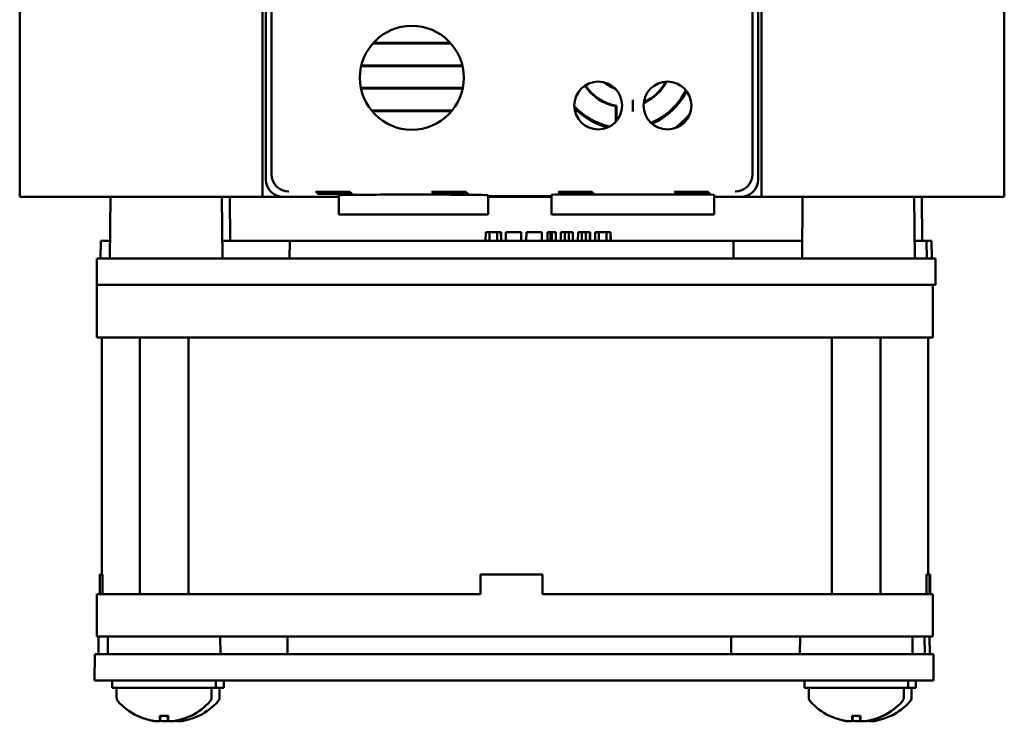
# Model space of a CAD drawing. Header units: inches. Extents: x 1.3 to 23.8, y 0.4 to 18.6.
# Tile 6 of 24: x 9.2 to 12, y 6.8 to 8.8. Entities that reach past the tile are written whole.
import ezdxf

# ---------------------------------------------------------------- set-up
doc = ezdxf.new("R2010")
doc.units = ezdxf.units.IN
doc.header["$LTSCALE"] = 0.8
doc.header["$MEASUREMENT"] = 0
doc.layers.add('Visible (ANSI)', color=7, linetype='Continuous', lineweight=50)

msp = doc.modelspace()

# ---------------------------------------------------------------- linework, layer by layer
at = {"layer": 'Visible (ANSI)'}
for p, q in [((9.1574, 11.8372), (9.1574, 8.3372)), ((11.9574, 8.3372), (11.9574, 11.8372)), ((9.8732, 8.403), (9.8732, 11.7714)), ((11.2416, 11.7714), (11.2416, 8.403)), ((9.8479, 8.3372), (9.8479, 9.2372)), ((11.2669, 9.2372), (11.2669, 8.3372)), ((9.8574, 9.2072), (9.8574, 8.3872)), ((11.2574, 8.3872), (11.2574, 9.2072)), ((10.3832, 8.774), (10.1616, 8.774)), ((10.3818, 8.7756), (10.163, 8.7756)), ((10.1283, 8.7093), (10.4165, 8.7093)), ((10.1287, 8.7108), (10.4161, 8.7108)), ((10.4174, 8.6474), (10.1274, 8.6474)), ((10.4171, 8.6458), (10.1277, 8.6458)), ((10.8542, 8.5965), (10.8542, 8.5527)), ((10.9011, 8.6135), (10.9011, 8.5807)), ((10.1579, 8.5827), (10.387, 8.5827)), ((10.1592, 8.5811), (10.3856, 8.5811)), ((10.8524, 8.5507), (10.8524, 8.595)), ((10.7311, 8.3512), (10.7311, 8.3521)), ((10.7311, 8.3521), (10.7439, 8.3521)), ((10.7439, 8.3512), (10.7311, 8.3512)), ((10.7328, 8.3495), (10.7328, 8.3503)), ((10.7328, 8.3503), (10.7457, 8.3503)), ((10.7457, 8.3495), (10.7328, 8.3495)), ((10.7346, 8.3477), (10.7346, 8.3486)), ((10.7346, 8.3486), (10.7474, 8.3486)), ((10.7474, 8.3477), (10.7346, 8.3477)), ((10.7363, 8.3468), (10.7492, 8.3468)), ((10.7363, 8.346), (10.7363, 8.3468)), ((10.7492, 8.346), (10.7363, 8.346)), ((10.7439, 8.3512), (10.7439, 8.3521)), ((10.7457, 8.3495), (10.7457, 8.3503)), ((10.7474, 8.3477), (10.7474, 8.3486)), ((10.7492, 8.346), (10.7492, 8.3468)), ((10.8026, 8.3446), (10.9995, 8.3446)), ((11.0611, 8.3521), (11.0739, 8.3521)), ((11.0611, 8.3512), (11.0611, 8.3521)), ((11.0739, 8.3512), (11.0611, 8.3512)), ((11.0628, 8.3503), (11.0757, 8.3503)), ((11.0628, 8.3495), (11.0628, 8.3503)), ((11.0757, 8.3495), (11.0628, 8.3495)), ((11.0646, 8.3477), (11.0646, 8.3486)), ((11.0646, 8.3486), (11.0774, 8.3486)), ((11.0774, 8.3477), (11.0646, 8.3477)), ((11.0663, 8.3468), (11.0792, 8.3468)), ((11.0663, 8.346), (11.0663, 8.3468)), ((11.0792, 8.346), (11.0663, 8.346)), ((11.0739, 8.3512), (11.0739, 8.3521)), ((11.0757, 8.3495), (11.0757, 8.3503)), ((11.0774, 8.3477), (11.0774, 8.3486)), ((11.0792, 8.346), (11.0792, 8.3468)), ((9.1774, 8.3372), (9.1574, 8.3372)), ((9.8479, 8.3372), (9.1774, 8.3372)), ((9.4154, 8.3372), (9.4139, 8.1622)), ((9.7326, 8.3372), (9.7342, 8.1622)), ((9.7546, 8.3372), (9.7557, 8.2122)), ((9.9074, 8.3372), (9.8479, 8.3372)), ((9.9074, 8.3372), (10.065, 8.3372)), ((10.0654, 8.2872), (10.0649, 8.3421)), ((10.4894, 8.2872), (10.4899, 8.3421)), ((10.4898, 8.3372), (10.6697, 8.3372)), ((10.4899, 8.3398), (10.6696, 8.3398)), ((10.6696, 8.3387), (10.4899, 8.3387)), ((10.6701, 8.2872), (10.6696, 8.3434)), ((11.132, 8.2872), (11.1325, 8.3434)), ((11.1325, 8.3372), (11.2074, 8.3372)), ((11.2669, 8.3372), (11.2074, 8.3372)), ((11.9374, 8.3372), (11.2669, 8.3372)), ((11.3838, 8.3372), (11.3822, 8.1622)), ((11.701, 8.3372), (11.7026, 8.1622)), ((11.7229, 8.3372), (11.724, 8.2122)), ((11.9574, 8.3372), (11.9374, 8.3372)), ((10.0654, 8.2872), (10.4894, 8.2872)), ((10.6701, 8.2872), (10.8026, 8.2872)), ((10.9995, 8.2872), (10.8026, 8.2872)), ((10.9995, 8.2872), (11.132, 8.2872)), ((10.4824, 8.2122), (10.4826, 8.2372)), ((10.4935, 8.2372), (10.4826, 8.2372)), ((10.5148, 8.2372), (10.4935, 8.2372)), ((10.4935, 8.2122), (10.4935, 8.2372)), ((10.5261, 8.2372), (10.5148, 8.2372)), ((10.5149, 8.2122), (10.5148, 8.2372)), ((10.5265, 8.2372), (10.5261, 8.2372)), ((10.5264, 8.2122), (10.5261, 8.2372)), ((10.5268, 8.2122), (10.5265, 8.2372)), ((10.5396, 8.2122), (10.54, 8.2372)), ((10.5836, 8.2372), (10.54, 8.2372)), ((10.5838, 8.2122), (10.5836, 8.2372)), ((10.5836, 8.2372), (10.5836, 8.2372)), ((10.5838, 8.2122), (10.5836, 8.2372)), ((10.598, 8.2122), (10.5983, 8.2372)), ((10.6419, 8.2372), (10.5983, 8.2372)), ((10.642, 8.2372), (10.6419, 8.2372)), ((10.6421, 8.2122), (10.6419, 8.2372)), ((10.6422, 8.2122), (10.642, 8.2372)), ((10.6586, 8.2122), (10.6588, 8.2372)), ((10.6673, 8.2372), (10.6588, 8.2372)), ((10.667, 8.2122), (10.6673, 8.2372)), ((10.6705, 8.2372), (10.6673, 8.2372)), ((10.6817, 8.2372), (10.6705, 8.2372)), ((10.6705, 8.2122), (10.6705, 8.2372)), ((10.682, 8.2122), (10.6817, 8.2372)), ((10.6964, 8.2122), (10.6966, 8.2372)), ((10.7076, 8.2372), (10.6966, 8.2372)), ((10.7075, 8.2122), (10.7076, 8.2372)), ((10.719, 8.2372), (10.7076, 8.2372)), ((10.7302, 8.2372), (10.719, 8.2372)), ((10.7191, 8.2122), (10.719, 8.2372)), ((10.7306, 8.2372), (10.7302, 8.2372)), ((10.7304, 8.2122), (10.7302, 8.2372)), ((10.7308, 8.2122), (10.7306, 8.2372)), ((10.745, 8.2122), (10.7452, 8.2372)), ((10.7562, 8.2372), (10.7452, 8.2372)), ((10.7561, 8.2122), (10.7562, 8.2372)), ((10.7677, 8.2372), (10.7562, 8.2372)), ((10.7788, 8.2372), (10.7677, 8.2372)), ((10.7678, 8.2122), (10.7677, 8.2372)), ((10.7793, 8.2372), (10.7788, 8.2372)), ((10.779, 8.2122), (10.7788, 8.2372)), ((10.7795, 8.2122), (10.7793, 8.2372)), ((10.7936, 8.2122), (10.7938, 8.2372)), ((10.8048, 8.2372), (10.7938, 8.2372)), ((10.8047, 8.2122), (10.8048, 8.2372)), ((10.826, 8.2372), (10.8048, 8.2372)), ((10.8373, 8.2372), (10.826, 8.2372)), ((10.8261, 8.2122), (10.826, 8.2372)), ((10.8378, 8.2372), (10.8373, 8.2372)), ((10.8376, 8.2122), (10.8373, 8.2372)), ((10.8381, 8.2122), (10.8378, 8.2372)), ((9.3872, 8.1622), (9.3877, 8.2122)), ((9.4143, 8.2122), (9.3877, 8.2122)), ((9.9252, 8.2122), (9.7337, 8.2122)), ((9.9251, 8.1622), (9.9252, 8.2122)), ((11.1869, 8.2122), (9.9252, 8.2122)), ((11.3827, 8.2122), (11.1869, 8.2122)), ((11.1871, 8.1622), (11.1869, 8.2122)), ((11.7366, 8.2122), (11.7021, 8.2122)), ((11.7507, 8.2122), (11.7366, 8.2122)), ((11.7371, 8.1622), (11.7366, 8.2122)), ((11.7511, 8.1622), (11.7507, 8.2122)), ((9.3764, 8.0872), (9.377, 8.1622)), ((9.377, 8.1622), (9.5006, 8.1622)), ((9.5006, 8.1622), (11.6114, 8.1622)), ((11.6114, 8.1622), (11.7378, 8.1622)), ((11.7378, 8.1622), (11.7613, 8.1622)), ((11.7613, 8.1622), (11.7613, 8.1622)), ((11.762, 8.0872), (11.7613, 8.1622)), ((9.3767, 8.0872), (9.3764, 8.0872)), ((9.3767, 8.0872), (9.4759, 8.0872)), ((9.3767, 7.9372), (9.3767, 8.0872)), ((10.8901, 8.0872), (9.4759, 8.0872)), ((10.8901, 8.0872), (11.6121, 8.0872)), ((11.635, 8.0872), (11.6121, 8.0872)), ((11.6358, 8.0872), (11.635, 8.0872)), ((11.6358, 8.0872), (11.7366, 8.0872)), ((11.7366, 8.0872), (11.7366, 8.0872)), ((11.7384, 8.0872), (11.7366, 8.0872)), ((11.7384, 8.0872), (11.762, 8.0872)), ((11.7545, 7.9372), (11.7545, 8.0872)), ((11.762, 8.0872), (11.762, 8.0872)), ((9.4759, 7.9372), (9.3767, 7.9372)), ((9.3906, 7.2632), (9.3906, 7.9372)), ((9.4759, 7.9372), (11.6358, 7.9372)), ((9.499, 7.2072), (9.499, 7.9372)), ((9.637, 7.2072), (9.637, 7.9372)), ((11.4674, 7.2072), (11.4674, 7.9372)), ((11.6054, 7.2072), (11.6054, 7.9372)), ((11.7366, 7.9372), (11.6358, 7.9372)), ((11.7366, 7.9372), (11.7545, 7.9372)), ((11.7406, 7.2632), (11.7406, 7.9372)), ((11.7545, 7.9372), (11.7545, 7.9372)), ((9.3932, 7.2632), (9.3849, 7.2632)), ((9.3849, 7.2072), (9.3849, 7.2632)), ((9.3932, 7.2632), (9.3932, 7.2072)), ((10.4678, 7.2072), (10.4678, 7.2632)), ((10.6438, 7.2632), (10.4678, 7.2632)), ((10.6439, 7.2632), (10.6438, 7.2632)), ((10.6438, 7.2072), (10.6438, 7.2632)), ((10.6439, 7.2632), (10.6439, 7.2072)), ((11.7448, 7.2632), (11.7365, 7.2632)), ((11.7365, 7.2072), (11.7365, 7.2632)), ((11.7448, 7.2072), (11.7448, 7.2632)), ((11.7463, 7.2632), (11.7448, 7.2632)), ((11.7463, 7.2072), (11.7463, 7.2632)), ((9.3767, 7.0872), (9.3767, 7.2072)), ((9.3767, 7.2072), (9.4759, 7.2072)), ((10.4678, 7.2072), (9.4759, 7.2072)), ((11.6358, 7.2072), (10.6438, 7.2072)), ((11.6358, 7.2072), (11.7366, 7.2072)), ((11.7448, 7.2072), (11.7366, 7.2072)), ((11.7545, 7.2072), (11.7463, 7.2072)), ((11.7545, 7.0872), (11.7545, 7.2072)), ((11.7545, 7.2072), (11.7545, 7.2072)), ((9.4759, 7.0872), (9.3767, 7.0872)), ((9.3813, 7.0372), (9.3817, 7.0872)), ((9.4083, 7.0872), (9.4078, 7.0372)), ((11.6358, 7.0872), (9.4759, 7.0872)), ((9.7277, 7.0872), (9.7281, 7.0372)), ((9.919, 7.0372), (9.9192, 7.0872)), ((11.181, 7.0372), (11.1809, 7.0872)), ((11.3766, 7.0872), (11.3762, 7.0372)), ((11.7366, 7.0872), (11.6358, 7.0872)), ((11.6961, 7.0872), (11.6965, 7.0372)), ((11.7311, 7.0372), (11.7307, 7.0872)), ((11.7545, 7.0872), (11.7366, 7.0872)), ((11.7455, 7.0372), (11.745, 7.0872)), ((11.7545, 7.0872), (11.7545, 7.0872)), ((9.3703, 6.9622), (9.371, 7.0372)), ((9.371, 7.0372), (9.4946, 7.0372)), ((9.4946, 7.0372), (11.6053, 7.0372)), ((11.6053, 7.0372), (11.7317, 7.0372)), ((11.7317, 7.0372), (11.7557, 7.0372)), ((11.7557, 7.0372), (11.7557, 7.0372)), ((11.7564, 6.9622), (11.7557, 7.0372)), ((9.4939, 6.9622), (9.3703, 6.9622)), ((9.4205, 6.9622), (9.4205, 6.9412)), ((9.4939, 6.9622), (11.606, 6.9622)), ((9.7155, 6.9622), (9.7155, 6.9412)), ((9.7379, 6.9622), (9.7379, 6.9412)), ((11.3889, 6.9622), (11.3889, 6.9412)), ((11.7324, 6.9622), (11.606, 6.9622)), ((11.6839, 6.9622), (11.6839, 6.9412)), ((11.7062, 6.9622), (11.7062, 6.9412)), ((11.7324, 6.9622), (11.7564, 6.9622)), ((11.7564, 6.9622), (11.7564, 6.9622)), ((9.7155, 6.9412), (9.4205, 6.9412)), ((9.433, 6.9131), (9.433, 6.9412)), ((9.703, 6.9131), (9.703, 6.9412)), ((9.7379, 6.9412), (9.7155, 6.9412)), ((9.7254, 6.9131), (9.7254, 6.9412)), ((11.6839, 6.9412), (11.3889, 6.9412)), ((11.4014, 6.9131), (11.4014, 6.9412)), ((11.6714, 6.9131), (11.6714, 6.9412)), ((11.7062, 6.9412), (11.6839, 6.9412)), ((11.6937, 6.9131), (11.6937, 6.9412)), ((9.5558, 6.8613), (9.5802, 6.8613)), ((9.557, 6.8483), (9.5581, 6.8613)), ((9.579, 6.8483), (9.5779, 6.8613)), ((11.5242, 6.8613), (11.5486, 6.8613)), ((11.5253, 6.8483), (11.5265, 6.8613)), ((11.5474, 6.8483), (11.5463, 6.8613))]:
    msp.add_line(p, q, dxfattribs=at)
for centre, radius in [((10.2724, 8.6762), 0.1478), ((10.8026, 8.5971), 0.068), ((10.9995, 8.5971), 0.068)]:
    msp.add_circle(centre, radius, dxfattribs=at)
for centre, radius, start, end in [((10.8774, 8.7272), 0.1345, 213.1542, 259.2879), ((10.8774, 8.7272), 0.1327, 213.1559, 259.9388), ((10.8774, 8.7272), 0.0863, 228.0989, 252.1241), ((10.8774, 8.7272), 0.084, 231.8102, 248.4128), ((10.8774, 8.7272), 0.1345, 293.8753, 332.4941), ((10.8774, 8.7272), 0.1327, 294.3443, 332.0251), ((10.8774, 8.7272), 0.1945, 292.7496, 333.6197), ((10.8774, 8.7272), 0.1978, 293.1952, 333.1742), ((10.8774, 8.7272), 0.1945, 222.782, 257.4411), ((10.8774, 8.7272), 0.1978, 223.9422, 256.2808), ((10.8774, 8.7272), 0.2412, 305.9835, 320.3859), ((10.8774, 8.7272), 0.2445, 308.7859, 317.5834), ((9.448, 6.9131), 0.015, 180, 221.6116), ((9.568, 7.0197), 0.1755, 221.6116, 244.0262), ((9.568, 7.0197), 0.1755, 295.9738, 318.3884), ((9.5904, 7.0197), 0.1755, 295.9738, 318.3884), ((9.688, 6.9131), 0.015, 318.3884, 0), ((9.7104, 6.9131), 0.015, 318.3884, 0), ((11.4164, 6.9131), 0.015, 180, 221.6116), ((11.5364, 7.0197), 0.1755, 221.6116, 244.0262), ((11.5364, 7.0197), 0.1755, 295.9738, 318.3884), ((11.5587, 7.0197), 0.1755, 295.9738, 318.3884), ((11.6564, 6.9131), 0.015, 318.3884, 0), ((11.6787, 6.9131), 0.015, 318.3884, 0), ((9.4936, 6.8669), 0.0056, 244.0262, 266.9688), ((9.6424, 6.8669), 0.0056, 273.0312, 295.9738), ((9.6648, 6.8669), 0.0056, 273.0312, 295.9738), ((11.462, 6.8669), 0.0056, 244.0262, 266.9688), ((11.6108, 6.8669), 0.0056, 273.0312, 295.9738), ((11.6331, 6.8669), 0.0056, 273.0312, 295.9738)]:
    msp.add_arc(centre, radius, start, end, dxfattribs=at)
for centre, major_axis, ratio, start_param, end_param in [((9.9232, 8.403), (-0.0354, -0.0354), 0.999924, 5.497825, 5.506476), ((9.9228, 8.4025), (0.0192, -0.0463), 0.987735, 4.324034, 5.886104), ((11.192, 8.4025), (0.0192, 0.0463), 0.987735, 3.538674, 5.100744), ((11.1916, 8.403), (0.0354, -0.0354), 0.999924, 0.77671, 0.78536), ((9.9074, 8.3872), (-0.0354, -0.0354), 0.999924, 5.497825, 7.068545), ((11.2074, 8.3872), (0.0354, -0.0354), 0.999924, 5.497825, 7.068545), ((10.2774, 8.3421), (0.2125, 0), 0.008727, 6.283109, 9.424854), ((10.8026, 8.3434), (0.133, 0), 0.008727, 1.570796, 3.141669), ((10.9995, 8.3434), (0.133, 0), 0.008727, 6.283109, 7.853982), ((9.5676, 7.0191), (-0.1419, 0.103), 0.994184, 1.750128, 1.978889), ((9.5743, 7.0191), (-0.0153, -0.1747), 0.063267, 5.837382, 6.066143), ((9.5617, 7.0191), (0.0153, -0.1747), 0.063267, 0.217042, 0.445804), ((9.5684, 7.0191), (-0.1419, -0.103), 0.994184, 1.162703, 1.391464), ((9.5908, 7.0191), (-0.1419, -0.103), 0.994184, 1.162703, 1.391464), ((11.536, 7.0191), (-0.1419, 0.103), 0.994184, 1.750128, 1.978889), ((11.5427, 7.0191), (-0.0153, -0.1747), 0.063267, 5.837382, 6.066143), ((11.5301, 7.0191), (0.0153, -0.1747), 0.063267, 0.217042, 0.445804), ((11.5368, 7.0191), (-0.1419, -0.103), 0.994184, 1.162703, 1.391464), ((11.5591, 7.0191), (-0.1419, -0.103), 0.994184, 1.162703, 1.391464)]:
    msp.add_ellipse(centre, major_axis=major_axis, ratio=ratio, start_param=start_param, end_param=end_param, dxfattribs=at)
msp.add_open_spline([(10.8524, 8.595), (10.8533, 8.5958), (10.8542, 8.5965)], degree=2, dxfattribs=at)
for points, knots in [([(10.0482, 8.3521), (10.0529, 8.3521), (10.0576, 8.3521), (10.0682, 8.352), (10.0738, 8.352), (10.0837, 8.3519), (10.0878, 8.3519), (10.0939, 8.3518), (10.0958, 8.3518), (10.0972, 8.3516), (10.0967, 8.3516), (10.0933, 8.3515), (10.0903, 8.3514), (10.0825, 8.3513), (10.0777, 8.3513), (10.0667, 8.3513), (10.0606, 8.3512), (10.048, 8.3512), (10.0416, 8.3512), (10.0294, 8.3513), (10.0237, 8.3513), (10.0136, 8.3513), (10.0094, 8.3514), (10.003, 8.3515), (10.0009, 8.3515), (9.9992, 8.3516), (9.9995, 8.3517), (10.0027, 8.3518), (10.0054, 8.3519), (10.0113, 8.3519), (10.0138, 8.3519), (10.0192, 8.352), (10.0222, 8.352), (10.0254, 8.352), (10.031, 8.352), (10.0371, 8.3521), (10.045, 8.3521), (10.0466, 8.3521), (10.0482, 8.3521)], [0.060561, 0.060561, 0.060561, 0.060561, 0.0964888, 0.0964888, 0.144728, 0.144728, 0.1929677, 0.1929677, 0.2412113, 0.2412113, 0.2894602, 0.2894602, 0.3377125, 0.3377125, 0.3859646, 0.3859646, 0.4342127, 0.4342127, 0.4824551, 0.4824551, 0.5306933, 0.5306933, 0.5789308, 0.5789308, 0.6271715, 0.6271715, 0.6754172, 0.6754172, 0.7236667, 0.7236667, 0.7509825, 0.7509825, 0.7783016, 0.7783016, 0.7783016, 0.8265483, 0.8265483, 0.8388626, 0.8388626, 0.8388626, 0.8388626]), ([(10.05, 8.3503), (10.0547, 8.3503), (10.0593, 8.3503), (10.0699, 8.3503), (10.0756, 8.3503), (10.0854, 8.3502), (10.0896, 8.3502), (10.0956, 8.3501), (10.0976, 8.35), (10.099, 8.3499), (10.0985, 8.3498), (10.095, 8.3497), (10.0921, 8.3497), (10.0843, 8.3496), (10.0794, 8.3496), (10.0684, 8.3495), (10.0623, 8.3495), (10.0498, 8.3495), (10.0434, 8.3495), (10.0312, 8.3495), (10.0254, 8.3495), (10.0154, 8.3496), (10.0111, 8.3496), (10.0047, 8.3497), (10.0026, 8.3498), (10.0009, 8.3499), (10.0013, 8.35), (10.0044, 8.3501), (10.0071, 8.3501), (10.0131, 8.3502), (10.0155, 8.3502), (10.021, 8.3502), (10.0239, 8.3503), (10.0271, 8.3503), (10.0327, 8.3503), (10.0388, 8.3503), (10.0467, 8.3503), (10.0483, 8.3503), (10.05, 8.3503)], [0.0605897, 0.0605897, 0.0605897, 0.0605897, 0.0965495, 0.0965495, 0.1448186, 0.1448186, 0.1930883, 0.1930883, 0.241362, 0.241362, 0.2896411, 0.2896411, 0.3379239, 0.3379239, 0.3862065, 0.3862065, 0.434485, 0.434485, 0.4827576, 0.4827576, 0.5310259, 0.5310259, 0.5792933, 0.5792933, 0.6275641, 0.6275641, 0.6758399, 0.6758399, 0.7241199, 0.7241199, 0.7514528, 0.7514528, 0.7787892, 0.7787892, 0.7787892, 0.8270663, 0.8270663, 0.8393789, 0.8393789, 0.8393789, 0.8393789]), ([(10.0517, 8.3486), (10.0564, 8.3486), (10.0611, 8.3486), (10.0717, 8.3485), (10.0774, 8.3485), (10.0872, 8.3485), (10.0913, 8.3484), (10.0974, 8.3483), (10.0994, 8.3483), (10.1008, 8.3482), (10.1003, 8.3481), (10.0968, 8.348), (10.0939, 8.3479), (10.086, 8.3479), (10.0812, 8.3478), (10.0702, 8.3478), (10.0641, 8.3477), (10.0515, 8.3477), (10.0451, 8.3477), (10.0329, 8.3478), (10.0271, 8.3478), (10.0171, 8.3479), (10.0128, 8.3479), (10.0065, 8.348), (10.0044, 8.348), (10.0026, 8.3482), (10.003, 8.3482), (10.0061, 8.3483), (10.0089, 8.3484), (10.0148, 8.3484), (10.0173, 8.3485), (10.0227, 8.3485), (10.0257, 8.3485), (10.0288, 8.3485), (10.0344, 8.3486), (10.0406, 8.3486), (10.0485, 8.3486), (10.0501, 8.3486), (10.0517, 8.3486)], [0.0606186, 0.0606186, 0.0606186, 0.0606186, 0.0966101, 0.0966101, 0.1449093, 0.1449093, 0.1932089, 0.1932089, 0.2415126, 0.2415126, 0.2898219, 0.2898219, 0.3381352, 0.3381352, 0.3864484, 0.3864484, 0.4347573, 0.4347573, 0.4830602, 0.4830602, 0.5313585, 0.5313585, 0.5796559, 0.5796559, 0.6279566, 0.6279566, 0.6762627, 0.6762627, 0.7245731, 0.7245731, 0.7519231, 0.7519231, 0.7792769, 0.7792769, 0.7792769, 0.8275844, 0.8275844, 0.8398955, 0.8398955, 0.8398955, 0.8398955]), ([(10.0534, 8.3468), (10.0582, 8.3468), (10.0628, 8.3468), (10.0735, 8.3468), (10.0791, 8.3468), (10.089, 8.3467), (10.0931, 8.3467), (10.0992, 8.3466), (10.1011, 8.3465), (10.1026, 8.3464), (10.102, 8.3463), (10.0986, 8.3462), (10.0957, 8.3462), (10.0878, 8.3461), (10.083, 8.3461), (10.0719, 8.346), (10.0658, 8.346), (10.0532, 8.346), (10.0469, 8.346), (10.0346, 8.346), (10.0289, 8.346), (10.0188, 8.3461), (10.0146, 8.3462), (10.0082, 8.3462), (10.0061, 8.3463), (10.0043, 8.3464), (10.0047, 8.3465), (10.0078, 8.3466), (10.0106, 8.3466), (10.0165, 8.3467), (10.019, 8.3467), (10.0244, 8.3468), (10.0274, 8.3468), (10.0306, 8.3468), (10.0362, 8.3468), (10.0423, 8.3468), (10.0502, 8.3468), (10.0518, 8.3468), (10.0534, 8.3468)], [0.0606477, 0.0606477, 0.0606477, 0.0606477, 0.0966708, 0.0966708, 0.145, 0.145, 0.1933295, 0.1933295, 0.2416632, 0.2416632, 0.2900027, 0.2900027, 0.3383465, 0.3383465, 0.3866902, 0.3866902, 0.4350297, 0.4350297, 0.4833628, 0.4833628, 0.5316911, 0.5316911, 0.5800183, 0.5800183, 0.628349, 0.628349, 0.6766854, 0.6766854, 0.7250263, 0.7250263, 0.7523934, 0.7523934, 0.7797645, 0.7797645, 0.7797645, 0.8281025, 0.8281025, 0.8404122, 0.8404122, 0.8404122, 0.8404122]), ([(10.3782, 8.3521), (10.3829, 8.3521), (10.3876, 8.3521), (10.3982, 8.352), (10.4038, 8.352), (10.4137, 8.3519), (10.4178, 8.3519), (10.4239, 8.3518), (10.4258, 8.3518), (10.4272, 8.3516), (10.4267, 8.3516), (10.4233, 8.3515), (10.4203, 8.3514), (10.4125, 8.3513), (10.4077, 8.3513), (10.3967, 8.3513), (10.3906, 8.3512), (10.378, 8.3512), (10.3716, 8.3512), (10.3594, 8.3513), (10.3537, 8.3513), (10.3436, 8.3513), (10.3394, 8.3514), (10.333, 8.3515), (10.3309, 8.3515), (10.3292, 8.3516), (10.3295, 8.3517), (10.3327, 8.3518), (10.3354, 8.3519), (10.3413, 8.3519), (10.3438, 8.3519), (10.3492, 8.352), (10.3522, 8.352), (10.3554, 8.352), (10.361, 8.352), (10.3671, 8.3521), (10.375, 8.3521), (10.3766, 8.3521), (10.3782, 8.3521)], [0.060561, 0.060561, 0.060561, 0.060561, 0.0964888, 0.0964888, 0.144728, 0.144728, 0.1929677, 0.1929677, 0.2412113, 0.2412113, 0.2894602, 0.2894602, 0.3377125, 0.3377125, 0.3859646, 0.3859646, 0.4342127, 0.4342127, 0.4824551, 0.4824551, 0.5306933, 0.5306933, 0.5789308, 0.5789308, 0.6271715, 0.6271715, 0.6754172, 0.6754172, 0.7236667, 0.7236667, 0.7509825, 0.7509825, 0.7783016, 0.7783016, 0.7783016, 0.8265483, 0.8265483, 0.8388626, 0.8388626, 0.8388626, 0.8388626]), ([(10.38, 8.3503), (10.3847, 8.3503), (10.3893, 8.3503), (10.3999, 8.3503), (10.4056, 8.3503), (10.4154, 8.3502), (10.4196, 8.3502), (10.4256, 8.3501), (10.4276, 8.35), (10.429, 8.3499), (10.4285, 8.3498), (10.425, 8.3497), (10.4221, 8.3497), (10.4143, 8.3496), (10.4094, 8.3496), (10.3984, 8.3495), (10.3923, 8.3495), (10.3798, 8.3495), (10.3734, 8.3495), (10.3612, 8.3495), (10.3554, 8.3495), (10.3454, 8.3496), (10.3411, 8.3496), (10.3347, 8.3497), (10.3326, 8.3498), (10.3309, 8.3499), (10.3313, 8.35), (10.3344, 8.3501), (10.3371, 8.3501), (10.3431, 8.3502), (10.3455, 8.3502), (10.351, 8.3502), (10.3539, 8.3503), (10.3571, 8.3503), (10.3627, 8.3503), (10.3688, 8.3503), (10.3767, 8.3503), (10.3783, 8.3503), (10.38, 8.3503)], [0.0605897, 0.0605897, 0.0605897, 0.0605897, 0.0965495, 0.0965495, 0.1448186, 0.1448186, 0.1930883, 0.1930883, 0.241362, 0.241362, 0.2896411, 0.2896411, 0.3379239, 0.3379239, 0.3862065, 0.3862065, 0.434485, 0.434485, 0.4827576, 0.4827576, 0.5310259, 0.5310259, 0.5792933, 0.5792933, 0.6275641, 0.6275641, 0.6758399, 0.6758399, 0.7241199, 0.7241199, 0.7514528, 0.7514528, 0.7787892, 0.7787892, 0.7787892, 0.8270663, 0.8270663, 0.8393789, 0.8393789, 0.8393789, 0.8393789]), ([(10.3817, 8.3486), (10.3864, 8.3486), (10.3911, 8.3486), (10.4017, 8.3485), (10.4074, 8.3485), (10.4172, 8.3485), (10.4213, 8.3484), (10.4274, 8.3483), (10.4294, 8.3483), (10.4308, 8.3482), (10.4303, 8.3481), (10.4268, 8.348), (10.4239, 8.3479), (10.416, 8.3479), (10.4112, 8.3478), (10.4002, 8.3478), (10.3941, 8.3477), (10.3815, 8.3477), (10.3751, 8.3477), (10.3629, 8.3478), (10.3571, 8.3478), (10.3471, 8.3479), (10.3428, 8.3479), (10.3365, 8.348), (10.3344, 8.348), (10.3326, 8.3482), (10.333, 8.3482), (10.3361, 8.3483), (10.3389, 8.3484), (10.3448, 8.3484), (10.3473, 8.3485), (10.3527, 8.3485), (10.3557, 8.3485), (10.3588, 8.3485), (10.3644, 8.3486), (10.3706, 8.3486), (10.3785, 8.3486), (10.3801, 8.3486), (10.3817, 8.3486)], [0.0606186, 0.0606186, 0.0606186, 0.0606186, 0.0966101, 0.0966101, 0.1449093, 0.1449093, 0.1932089, 0.1932089, 0.2415126, 0.2415126, 0.2898219, 0.2898219, 0.3381352, 0.3381352, 0.3864484, 0.3864484, 0.4347573, 0.4347573, 0.4830602, 0.4830602, 0.5313585, 0.5313585, 0.5796559, 0.5796559, 0.6279566, 0.6279566, 0.6762627, 0.6762627, 0.7245731, 0.7245731, 0.7519231, 0.7519231, 0.7792769, 0.7792769, 0.7792769, 0.8275844, 0.8275844, 0.8398955, 0.8398955, 0.8398955, 0.8398955]), ([(10.3834, 8.3468), (10.3882, 8.3468), (10.3928, 8.3468), (10.4035, 8.3468), (10.4091, 8.3468), (10.419, 8.3467), (10.4231, 8.3467), (10.4292, 8.3466), (10.4311, 8.3465), (10.4326, 8.3464), (10.432, 8.3463), (10.4286, 8.3462), (10.4257, 8.3462), (10.4178, 8.3461), (10.413, 8.3461), (10.4019, 8.346), (10.3958, 8.346), (10.3832, 8.346), (10.3769, 8.346), (10.3646, 8.346), (10.3589, 8.346), (10.3488, 8.3461), (10.3446, 8.3462), (10.3382, 8.3462), (10.3361, 8.3463), (10.3343, 8.3464), (10.3347, 8.3465), (10.3378, 8.3466), (10.3406, 8.3466), (10.3465, 8.3467), (10.349, 8.3467), (10.3544, 8.3468), (10.3574, 8.3468), (10.3606, 8.3468), (10.3662, 8.3468), (10.3723, 8.3468), (10.3802, 8.3468), (10.3818, 8.3468), (10.3834, 8.3468)], [0.0606477, 0.0606477, 0.0606477, 0.0606477, 0.0966708, 0.0966708, 0.145, 0.145, 0.1933295, 0.1933295, 0.2416632, 0.2416632, 0.2900027, 0.2900027, 0.3383465, 0.3383465, 0.3866902, 0.3866902, 0.4350297, 0.4350297, 0.4833628, 0.4833628, 0.5316911, 0.5316911, 0.5800183, 0.5800183, 0.628349, 0.628349, 0.6766854, 0.6766854, 0.7250263, 0.7250263, 0.7523934, 0.7523934, 0.7797645, 0.7797645, 0.7797645, 0.8281025, 0.8281025, 0.8404122, 0.8404122, 0.8404122, 0.8404122]), ([(10.7311, 8.3512), (10.7249, 8.3512), (10.719, 8.3513), (10.7081, 8.3513), (10.7034, 8.3513), (10.6958, 8.3514), (10.693, 8.3515), (10.6896, 8.3516), (10.6892, 8.3516), (10.6907, 8.3518), (10.6926, 8.3518), (10.6987, 8.3519), (10.7028, 8.3519), (10.7111, 8.352), (10.7148, 8.352), (10.7227, 8.352), (10.7268, 8.3521), (10.7311, 8.3521)], [0.0000418, 0.0000418, 0.0000418, 0.0000418, 0.0475528, 0.0475528, 0.0951059, 0.0951059, 0.1426606, 0.1426606, 0.1902173, 0.1902173, 0.237775, 0.237775, 0.2853322, 0.2853322, 0.3180771, 0.3180771, 0.3507779, 0.3507779, 0.3507779, 0.3507779]), ([(10.7328, 8.3495), (10.7266, 8.3495), (10.7207, 8.3495), (10.7099, 8.3496), (10.7051, 8.3496), (10.6975, 8.3497), (10.6947, 8.3497), (10.6914, 8.3498), (10.6909, 8.3499), (10.6924, 8.35), (10.6944, 8.3501), (10.7005, 8.3502), (10.7045, 8.3502), (10.7128, 8.3503), (10.7165, 8.3503), (10.7244, 8.3503), (10.7286, 8.3503), (10.7328, 8.3503)], [0.0000367, 0.0000367, 0.0000367, 0.0000367, 0.047583, 0.047583, 0.0951662, 0.0951662, 0.1427512, 0.1427512, 0.1903381, 0.1903381, 0.237926, 0.237926, 0.2855135, 0.2855135, 0.3182792, 0.3182792, 0.351006, 0.351006, 0.351006, 0.351006]), ([(10.7346, 8.3477), (10.7284, 8.3477), (10.7224, 8.3478), (10.7116, 8.3478), (10.7069, 8.3479), (10.6992, 8.3479), (10.6964, 8.348), (10.6931, 8.3481), (10.6926, 8.3482), (10.6941, 8.3483), (10.6961, 8.3483), (10.7022, 8.3484), (10.7063, 8.3485), (10.7145, 8.3485), (10.7182, 8.3485), (10.7262, 8.3486), (10.7303, 8.3486), (10.7346, 8.3486)], [0.0000315, 0.0000315, 0.0000315, 0.0000315, 0.0476132, 0.0476132, 0.0952266, 0.0952266, 0.1428417, 0.1428417, 0.1904588, 0.1904588, 0.238077, 0.238077, 0.2856948, 0.2856948, 0.3184813, 0.3184813, 0.3512342, 0.3512342, 0.3512342, 0.3512342]), ([(10.7363, 8.346), (10.7301, 8.346), (10.7242, 8.346), (10.7133, 8.3461), (10.7086, 8.3461), (10.7009, 8.3462), (10.6981, 8.3462), (10.6948, 8.3464), (10.6943, 8.3464), (10.6958, 8.3465), (10.6978, 8.3466), (10.7039, 8.3467), (10.708, 8.3467), (10.7163, 8.3468), (10.72, 8.3468), (10.7279, 8.3468), (10.7321, 8.3468), (10.7363, 8.3468)], [0.0000263, 0.0000263, 0.0000263, 0.0000263, 0.0476434, 0.0476434, 0.095287, 0.095287, 0.1429322, 0.1429322, 0.1905796, 0.1905796, 0.238228, 0.238228, 0.2858761, 0.2858761, 0.3186834, 0.3186834, 0.3514624, 0.3514624, 0.3514624, 0.3514624]), ([(10.7439, 8.3521), (10.7501, 8.3521), (10.7561, 8.352), (10.7669, 8.352), (10.7716, 8.3519), (10.7792, 8.3519), (10.7821, 8.3518), (10.7854, 8.3517), (10.7858, 8.3517), (10.7843, 8.3515), (10.7824, 8.3515), (10.7763, 8.3514), (10.7722, 8.3514), (10.7639, 8.3513), (10.7602, 8.3513), (10.7523, 8.3512), (10.7482, 8.3512), (10.7439, 8.3512)], [0.0000443, 0.0000443, 0.0000443, 0.0000443, 0.0475535, 0.0475535, 0.0951083, 0.0951083, 0.1426655, 0.1426655, 0.190225, 0.190225, 0.2377854, 0.2377854, 0.2853449, 0.2853449, 0.3180829, 0.3180829, 0.3507804, 0.3507804, 0.3507804, 0.3507804]), ([(10.7457, 8.3503), (10.7519, 8.3503), (10.7578, 8.3503), (10.7686, 8.3502), (10.7734, 8.3502), (10.781, 8.3501), (10.7838, 8.3501), (10.7871, 8.35), (10.7876, 8.3499), (10.7861, 8.3498), (10.7842, 8.3497), (10.7781, 8.3497), (10.774, 8.3496), (10.7657, 8.3496), (10.762, 8.3495), (10.7541, 8.3495), (10.7499, 8.3495), (10.7457, 8.3495)], [0.0000391, 0.0000391, 0.0000391, 0.0000391, 0.0475837, 0.0475837, 0.0951687, 0.0951687, 0.1427561, 0.1427561, 0.1903458, 0.1903458, 0.2379365, 0.2379365, 0.2855262, 0.2855262, 0.318285, 0.318285, 0.3510086, 0.3510086, 0.3510086, 0.3510086]), ([(10.7474, 8.3486), (10.7536, 8.3486), (10.7596, 8.3485), (10.7704, 8.3485), (10.7751, 8.3485), (10.7828, 8.3484), (10.7856, 8.3483), (10.7889, 8.3482), (10.7894, 8.3482), (10.7879, 8.3481), (10.7859, 8.348), (10.7798, 8.3479), (10.7757, 8.3479), (10.7675, 8.3478), (10.7638, 8.3478), (10.7558, 8.3478), (10.7517, 8.3477), (10.7474, 8.3477)], [0.0000339, 0.0000339, 0.0000339, 0.0000339, 0.0476139, 0.0476139, 0.0952291, 0.0952291, 0.1428466, 0.1428466, 0.1904665, 0.1904665, 0.2380875, 0.2380875, 0.2857075, 0.2857075, 0.3184872, 0.3184872, 0.3512367, 0.3512367, 0.3512367, 0.3512367]), ([(10.7492, 8.3468), (10.7554, 8.3468), (10.7613, 8.3468), (10.7722, 8.3467), (10.7769, 8.3467), (10.7846, 8.3466), (10.7874, 8.3466), (10.7907, 8.3465), (10.7912, 8.3464), (10.7897, 8.3463), (10.7877, 8.3463), (10.7816, 8.3462), (10.7775, 8.3461), (10.7692, 8.3461), (10.7655, 8.346), (10.7576, 8.346), (10.7534, 8.346), (10.7492, 8.346)], [0.0000288, 0.0000288, 0.0000288, 0.0000288, 0.0476441, 0.0476441, 0.0952894, 0.0952894, 0.1429372, 0.1429372, 0.1905873, 0.1905873, 0.2382385, 0.2382385, 0.2858888, 0.2858888, 0.3186893, 0.3186893, 0.3514649, 0.3514649, 0.3514649, 0.3514649]), ([(11.0611, 8.3512), (11.0549, 8.3512), (11.049, 8.3513), (11.0381, 8.3513), (11.0334, 8.3513), (11.0258, 8.3514), (11.023, 8.3515), (11.0196, 8.3516), (11.0192, 8.3516), (11.0207, 8.3518), (11.0226, 8.3518), (11.0287, 8.3519), (11.0328, 8.3519), (11.0411, 8.352), (11.0448, 8.352), (11.0527, 8.352), (11.0568, 8.3521), (11.0611, 8.3521)], [0.0000418, 0.0000418, 0.0000418, 0.0000418, 0.0475528, 0.0475528, 0.0951059, 0.0951059, 0.1426606, 0.1426606, 0.1902173, 0.1902173, 0.237775, 0.237775, 0.2853322, 0.2853322, 0.3180771, 0.3180771, 0.3507779, 0.3507779, 0.3507779, 0.3507779]), ([(11.0628, 8.3495), (11.0566, 8.3495), (11.0507, 8.3495), (11.0399, 8.3496), (11.0351, 8.3496), (11.0275, 8.3497), (11.0247, 8.3497), (11.0214, 8.3498), (11.0209, 8.3499), (11.0224, 8.35), (11.0244, 8.3501), (11.0305, 8.3502), (11.0345, 8.3502), (11.0428, 8.3503), (11.0465, 8.3503), (11.0544, 8.3503), (11.0586, 8.3503), (11.0628, 8.3503)], [0.0000367, 0.0000367, 0.0000367, 0.0000367, 0.047583, 0.047583, 0.0951662, 0.0951662, 0.1427512, 0.1427512, 0.1903381, 0.1903381, 0.237926, 0.237926, 0.2855135, 0.2855135, 0.3182792, 0.3182792, 0.351006, 0.351006, 0.351006, 0.351006]), ([(11.0646, 8.3477), (11.0584, 8.3477), (11.0524, 8.3478), (11.0416, 8.3478), (11.0369, 8.3479), (11.0292, 8.3479), (11.0264, 8.348), (11.0231, 8.3481), (11.0226, 8.3482), (11.0241, 8.3483), (11.0261, 8.3483), (11.0322, 8.3484), (11.0363, 8.3485), (11.0445, 8.3485), (11.0482, 8.3485), (11.0562, 8.3486), (11.0603, 8.3486), (11.0646, 8.3486)], [0.0000315, 0.0000315, 0.0000315, 0.0000315, 0.0476132, 0.0476132, 0.0952266, 0.0952266, 0.1428417, 0.1428417, 0.1904588, 0.1904588, 0.238077, 0.238077, 0.2856948, 0.2856948, 0.3184813, 0.3184813, 0.3512342, 0.3512342, 0.3512342, 0.3512342]), ([(11.0663, 8.346), (11.0601, 8.346), (11.0542, 8.346), (11.0433, 8.3461), (11.0386, 8.3461), (11.0309, 8.3462), (11.0281, 8.3462), (11.0248, 8.3464), (11.0243, 8.3464), (11.0258, 8.3465), (11.0278, 8.3466), (11.0339, 8.3467), (11.038, 8.3467), (11.0463, 8.3468), (11.05, 8.3468), (11.0579, 8.3468), (11.0621, 8.3468), (11.0663, 8.3468)], [0.0000263, 0.0000263, 0.0000263, 0.0000263, 0.0476434, 0.0476434, 0.095287, 0.095287, 0.1429322, 0.1429322, 0.1905796, 0.1905796, 0.238228, 0.238228, 0.2858761, 0.2858761, 0.3186834, 0.3186834, 0.3514624, 0.3514624, 0.3514624, 0.3514624]), ([(11.0739, 8.3521), (11.0801, 8.3521), (11.0861, 8.352), (11.0969, 8.352), (11.1016, 8.3519), (11.1092, 8.3519), (11.1121, 8.3518), (11.1154, 8.3517), (11.1158, 8.3517), (11.1143, 8.3515), (11.1124, 8.3515), (11.1063, 8.3514), (11.1022, 8.3514), (11.0939, 8.3513), (11.0902, 8.3513), (11.0823, 8.3512), (11.0782, 8.3512), (11.0739, 8.3512)], [0.0000443, 0.0000443, 0.0000443, 0.0000443, 0.0475535, 0.0475535, 0.0951083, 0.0951083, 0.1426655, 0.1426655, 0.190225, 0.190225, 0.2377854, 0.2377854, 0.2853449, 0.2853449, 0.3180829, 0.3180829, 0.3507804, 0.3507804, 0.3507804, 0.3507804]), ([(11.0757, 8.3503), (11.0819, 8.3503), (11.0878, 8.3503), (11.0986, 8.3502), (11.1034, 8.3502), (11.111, 8.3501), (11.1138, 8.3501), (11.1171, 8.35), (11.1176, 8.3499), (11.1161, 8.3498), (11.1142, 8.3497), (11.1081, 8.3497), (11.104, 8.3496), (11.0957, 8.3496), (11.092, 8.3495), (11.0841, 8.3495), (11.0799, 8.3495), (11.0757, 8.3495)], [0.0000391, 0.0000391, 0.0000391, 0.0000391, 0.0475837, 0.0475837, 0.0951687, 0.0951687, 0.1427561, 0.1427561, 0.1903458, 0.1903458, 0.2379365, 0.2379365, 0.2855262, 0.2855262, 0.318285, 0.318285, 0.3510086, 0.3510086, 0.3510086, 0.3510086]), ([(11.0774, 8.3486), (11.0836, 8.3486), (11.0896, 8.3485), (11.1004, 8.3485), (11.1051, 8.3485), (11.1128, 8.3484), (11.1156, 8.3483), (11.1189, 8.3482), (11.1194, 8.3482), (11.1179, 8.3481), (11.1159, 8.348), (11.1098, 8.3479), (11.1057, 8.3479), (11.0975, 8.3478), (11.0938, 8.3478), (11.0858, 8.3478), (11.0817, 8.3477), (11.0774, 8.3477)], [0.0000339, 0.0000339, 0.0000339, 0.0000339, 0.0476139, 0.0476139, 0.0952291, 0.0952291, 0.1428466, 0.1428466, 0.1904665, 0.1904665, 0.2380875, 0.2380875, 0.2857075, 0.2857075, 0.3184872, 0.3184872, 0.3512367, 0.3512367, 0.3512367, 0.3512367]), ([(11.0792, 8.3468), (11.0854, 8.3468), (11.0913, 8.3468), (11.1022, 8.3467), (11.1069, 8.3467), (11.1146, 8.3466), (11.1174, 8.3466), (11.1207, 8.3465), (11.1212, 8.3464), (11.1197, 8.3463), (11.1177, 8.3463), (11.1116, 8.3462), (11.1075, 8.3461), (11.0992, 8.3461), (11.0955, 8.346), (11.0876, 8.346), (11.0834, 8.346), (11.0792, 8.346)], [0.0000288, 0.0000288, 0.0000288, 0.0000288, 0.0476441, 0.0476441, 0.0952894, 0.0952894, 0.1429372, 0.1429372, 0.1905873, 0.1905873, 0.2382385, 0.2382385, 0.2858888, 0.2858888, 0.3186893, 0.3186893, 0.3514649, 0.3514649, 0.3514649, 0.3514649]), ([(9.5558, 6.8613), (9.5558, 6.8613), (9.5557, 6.8615), (9.5557, 6.8618), (9.5557, 6.8618), (9.5557, 6.8619)], [0.063402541, 0.063402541, 0.063402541, 0.063402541, 0.068700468, 0.068700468, 0.069550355, 0.069550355, 0.069550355, 0.069550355]), ([(9.5803, 6.8619), (9.5803, 6.8618), (9.5803, 6.8618), (9.5803, 6.8615), (9.5802, 6.8613), (9.5802, 6.8613)], [0.015061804, 0.015061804, 0.015061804, 0.015061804, 0.015911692, 0.015911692, 0.021209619, 0.021209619, 0.021209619, 0.021209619]), ([(11.5242, 6.8613), (11.5241, 6.8613), (11.5241, 6.8615), (11.5241, 6.8618), (11.5241, 6.8618), (11.5241, 6.8619)], [0.063402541, 0.063402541, 0.063402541, 0.063402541, 0.068700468, 0.068700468, 0.069550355, 0.069550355, 0.069550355, 0.069550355]), ([(11.5487, 6.8619), (11.5487, 6.8618), (11.5487, 6.8618), (11.5486, 6.8615), (11.5486, 6.8613), (11.5486, 6.8613)], [0.015061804, 0.015061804, 0.015061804, 0.015061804, 0.015911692, 0.015911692, 0.021209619, 0.021209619, 0.021209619, 0.021209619]), ([(9.5569, 6.8487), (9.5571, 6.848), (9.5566, 6.8474), (9.5544, 6.8465), (9.5526, 6.8462), (9.5484, 6.8461), (9.5456, 6.8462), (9.5396, 6.8469), (9.5363, 6.8474), (9.5321, 6.8482), (9.531, 6.8484), (9.5299, 6.8487)], [0, 0, 0, 0, 0.0244853, 0.0244853, 0.0489707, 0.0489707, 0.0733441, 0.0733441, 0.0977174, 0.0977174, 0.1059587, 0.1059587, 0.1059587, 0.1059587]), ([(9.5792, 6.8479), (9.5789, 6.8475), (9.5785, 6.8472), (9.5767, 6.8465), (9.575, 6.8462), (9.5707, 6.8461), (9.568, 6.8462), (9.5623, 6.8468), (9.5595, 6.8473), (9.5567, 6.8478)], [0.01020768, 0.01020768, 0.01020768, 0.01020768, 0.02448533, 0.02448533, 0.04897067, 0.04897067, 0.07334406, 0.07334406, 0.09447505, 0.09447505, 0.09447505, 0.09447505]), ([(9.6061, 6.8487), (9.6029, 6.848), (9.5995, 6.8474), (9.5931, 6.8465), (9.5902, 6.8462), (9.5854, 6.8461), (9.5832, 6.8462), (9.5802, 6.8469), (9.5793, 6.8474), (9.579, 6.8482), (9.579, 6.8484), (9.579, 6.8487)], [0, 0, 0, 0, 0.0245201, 0.0245201, 0.0490401, 0.0490401, 0.0733788, 0.0733788, 0.0977174, 0.0977174, 0.1059587, 0.1059587, 0.1059587, 0.1059587]), ([(9.6284, 6.8487), (9.6253, 6.848), (9.6219, 6.8474), (9.6155, 6.8465), (9.6125, 6.8462), (9.6077, 6.8461), (9.6056, 6.8462), (9.6028, 6.8468), (9.602, 6.8473), (9.6016, 6.8478)], [0, 0, 0, 0, 0.02452006, 0.02452006, 0.04904011, 0.04904011, 0.07337878, 0.07337878, 0.09447513, 0.09447513, 0.09447513, 0.09447513]), ([(11.5253, 6.8487), (11.5255, 6.848), (11.525, 6.8474), (11.5228, 6.8465), (11.521, 6.8462), (11.5167, 6.8461), (11.514, 6.8462), (11.508, 6.8469), (11.5046, 6.8474), (11.5004, 6.8482), (11.4994, 6.8484), (11.4983, 6.8487)], [0, 0, 0, 0, 0.0244853, 0.0244853, 0.0489707, 0.0489707, 0.0733441, 0.0733441, 0.0977174, 0.0977174, 0.1059587, 0.1059587, 0.1059587, 0.1059587]), ([(11.5475, 6.8479), (11.5473, 6.8475), (11.5469, 6.8472), (11.5451, 6.8465), (11.5433, 6.8462), (11.5391, 6.8461), (11.5364, 6.8462), (11.5307, 6.8468), (11.5279, 6.8473), (11.5251, 6.8478)], [0.01020768, 0.01020768, 0.01020768, 0.01020768, 0.02448533, 0.02448533, 0.04897067, 0.04897067, 0.07334406, 0.07334406, 0.09447505, 0.09447505, 0.09447505, 0.09447505]), ([(11.5745, 6.8487), (11.5713, 6.848), (11.5679, 6.8474), (11.5615, 6.8465), (11.5585, 6.8462), (11.5537, 6.8461), (11.5516, 6.8462), (11.5486, 6.8469), (11.5477, 6.8474), (11.5474, 6.8482), (11.5474, 6.8484), (11.5474, 6.8487)], [0, 0, 0, 0, 0.0245201, 0.0245201, 0.0490401, 0.0490401, 0.0733788, 0.0733788, 0.0977174, 0.0977174, 0.1059587, 0.1059587, 0.1059587, 0.1059587]), ([(11.5968, 6.8487), (11.5937, 6.848), (11.5903, 6.8474), (11.5839, 6.8465), (11.5809, 6.8462), (11.5761, 6.8461), (11.574, 6.8462), (11.5712, 6.8468), (11.5703, 6.8473), (11.57, 6.8478)], [0, 0, 0, 0, 0.02452006, 0.02452006, 0.04904011, 0.04904011, 0.07337878, 0.07337878, 0.09447513, 0.09447513, 0.09447513, 0.09447513])]:
    msp.add_open_spline(points, degree=3, knots=knots, dxfattribs=at)

doc.saveas('drawing.dxf')
